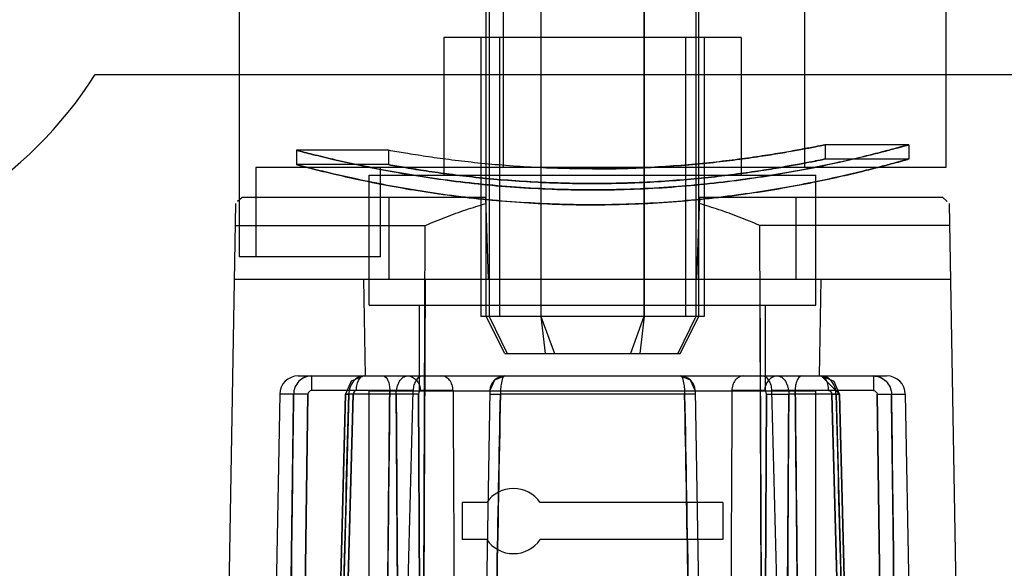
# Model space of a CAD drawing. Header units: millimetres. Extents: x 81 to 687, y 236 to 852.
# Tile 9 of 52: x 115 to 142, y 254 to 269. Entities that reach past the tile are written whole.
import ezdxf

# ---------------------------------------------------------------- set-up
doc = ezdxf.new("R2010")
doc.units = ezdxf.units.MM
doc.header["$LTSCALE"] = 70.538372
doc.layers.get('0').update_dxf_attribs({"linetype": 'CONTINUOUS'})

msp = doc.modelspace()

# ---------------------------------------------------------------- linework, layer by layer
at = {"color": 7, "linetype": 'Continuous'}
for p, q in [((128.043, 272.038), (128.043, 265.038)), ((136.143, 272.038), (136.143, 265.038)), ((120.943, 271.638), (120.943, 262.638)), ((139.943, 271.638), (139.943, 265.038)), ((127.588, 261.038), (127.588, 271.038)), ((127.669, 271.038), (127.669, 261.038)), ((129.053, 271.038), (129.053, 261.038)), ((129.059, 271.038), (129.059, 261.038)), ((131.827, 271.038), (131.827, 261.038)), ((131.834, 271.038), (131.834, 261.038)), ((133.217, 271.038), (133.217, 261.038)), ((133.298, 261.038), (133.298, 271.038)), ((126.443, 268.538), (126.443, 264.838)), ((127.443, 268.538), (126.443, 268.538)), ((127.443, 268.538), (127.443, 261.038)), ((133.443, 268.538), (127.443, 268.538)), ((127.943, 268.538), (127.943, 261.038)), ((132.943, 268.538), (132.943, 261.038)), ((134.443, 268.538), (133.443, 268.538)), ((133.443, 268.538), (133.443, 261.038)), ((134.443, 268.538), (134.443, 264.838)), ((117.076, 267.538), (650.81, 267.538)), ((122.49, 265.503), (122.49, 265.117)), ((124.96, 265.503), (122.49, 265.503)), ((124.96, 265.503), (124.96, 265.117)), ((138.943, 265.652), (136.693, 265.652)), ((136.693, 265.652), (136.693, 265.268)), ((138.943, 265.652), (138.943, 265.268)), ((138.943, 265.268), (136.693, 265.268)), ((121.397, 265.038), (121.397, 262.638)), ((139.943, 265.038), (121.397, 265.038)), ((124.96, 265.117), (122.49, 265.117)), ((124.743, 262.638), (124.743, 265.038)), ((124.443, 261.338), (124.443, 264.838)), ((124.443, 264.838), (136.443, 264.838)), ((136.443, 261.338), (136.443, 264.838)), ((121.023, 264.238), (120.905, 264.127)), ((127.566, 264.238), (121.023, 264.238)), ((127.566, 264.238), (127.643, 262.038)), ((133.32, 264.238), (133.243, 262.038)), ((139.864, 264.238), (133.32, 264.238)), ((139.864, 264.238), (139.981, 264.127)), ((120.847, 264.072), (120.593, 249.538)), ((140.449, 240.594), (140.039, 264.072)), ((120.837, 263.482), (125.947, 263.482)), ((125.87, 243.34), (125.947, 263.482)), ((140.05, 263.482), (134.939, 263.482)), ((135.024, 241.531), (134.939, 263.482)), ((124.743, 262.638), (120.943, 262.638)), ((120.811, 262.038), (140.075, 262.038)), ((124.343, 259.438), (124.298, 262.038)), ((125.942, 262.038), (125.87, 243.34)), ((134.945, 262.038), (135.024, 241.531)), ((136.543, 259.438), (136.589, 262.038)), ((124.443, 261.338), (136.443, 261.338)), ((125.793, 259.038), (125.793, 261.338)), ((135.093, 259.038), (135.093, 261.338)), ((133.443, 261.038), (127.443, 261.038)), ((128.088, 260.038), (127.588, 261.038)), ((127.669, 261.038), (128.148, 260.038)), ((129.053, 261.038), (129.167, 260.038)), ((129.059, 261.038), (129.424, 260.038)), ((131.827, 261.038), (131.463, 260.038)), ((131.834, 261.038), (131.719, 260.038)), ((133.217, 261.038), (132.739, 260.038)), ((132.798, 260.038), (133.298, 261.038)), ((128.088, 260.038), (132.798, 260.038)), ((122.535, 259.438), (138.352, 259.438)), ((122.894, 259.438), (122.894, 259.045)), ((137.079, 258.951), (136.593, 259.438)), ((138.116, 259.423), (137.992, 259.438)), ((137.992, 259.438), (137.992, 259.045)), ((138.233, 259.378), (138.116, 259.423)), ((122.035, 258.947), (121.656, 237.257)), ((122.408, 258.947), (122.035, 258.947)), ((122.79, 258.947), (122.585, 242.535)), ((122.597, 243.835), (122.79, 258.947)), ((125.622, 259.045), (122.894, 259.045)), ((123.806, 258.951), (123.379, 242.538)), ((123.413, 243.838), (123.807, 258.951)), ((123.58, 242.535), (124.007, 258.947)), ((124.007, 258.947), (123.609, 243.835)), ((125.168, 258.947), (123.895, 258.947)), ((124.443, 259.038), (136.443, 259.038)), ((124.443, 242.338), (124.443, 259.038)), ((125.842, 243.835), (125.765, 258.947)), ((125.765, 258.947), (125.847, 242.535)), ((126.695, 259.045), (125.814, 259.045)), ((127.686, 259.045), (127.398, 242.535)), ((132.92, 258.947), (127.967, 258.947)), ((133.2, 259.045), (133.488, 242.535)), ((135.072, 259.045), (134.191, 259.045)), ((135.121, 258.947), (135.039, 242.535)), ((135.044, 243.835), (135.121, 258.947)), ((135.072, 259.045), (135.097, 259.032)), ((137.992, 259.045), (135.265, 259.045)), ((136.991, 258.947), (135.719, 258.947)), ((136.443, 242.338), (136.443, 259.038)), ((136.879, 258.947), (137.277, 243.835)), ((137.307, 242.535), (136.879, 258.947)), ((137.473, 243.838), (137.08, 258.951)), ((137.08, 258.951), (137.507, 242.538)), ((138.289, 243.835), (138.097, 258.947)), ((138.097, 258.947), (138.301, 242.535)), ((138.479, 258.947), (138.852, 258.947)), ((138.852, 258.947), (139.23, 237.257)), ((127.6, 256.038), (126.943, 256.038)), ((126.943, 256.038), (126.943, 255.038)), ((133.943, 256.038), (129.036, 256.038)), ((133.943, 256.038), (133.943, 255.038)), ((127.6, 255.038), (126.943, 255.038)), ((133.943, 255.038), (129.036, 255.038))]:
    msp.add_line(p, q, dxfattribs=at)
for points in [[(122.894, 259.438), (122.77, 259.423), (122.653, 259.378)], [(124.295, 259.438), (123.953, 259.295), (123.807, 258.951)], [(124.295, 259.438), (123.955, 259.297), (123.807, 258.951)], [(128.086, 259.438), (127.806, 259.324), (127.686, 259.045)], [(133.2, 259.045), (133.08, 259.324), (132.8, 259.438)], [(137.079, 258.951), (136.936, 259.292), (136.593, 259.438)], [(125.814, 259.045), (125.789, 259.032), (125.771, 258.996), (125.765, 258.947)], [(135.121, 258.947), (135.115, 258.996), (135.097, 259.032), (135.072, 259.045)]]:
    msp.add_lwpolyline(points, dxfattribs=at)
for centre, radius, start, end in [((107.592, 273.588), 11.25, 227.1666, 327.4675), ((122.535, 258.938), 0.5, 90, 179), ((128.086, 259.038), 0.4, 90, 179), ((132.8, 259.038), 0.4, 1, 90), ((138.352, 258.938), 0.5, 1, 90), ((128.318, 255.538), 0.875, 34.8499, 145.1501), ((128.318, 255.538), 0.875, 214.8499, 325.1501)]:
    msp.add_arc(centre, radius, start, end, dxfattribs=at)
for start_param, end_param in [(-4.667255, -4.655095), (-1.62809, -1.61593)]:
    msp.add_ellipse((130.443, 272.412), major_axis=(0, 181.166), ratio=0.030245, start_param=start_param, end_param=end_param, dxfattribs=at)
for points, knots in [([(122.49, 265.503), (122.632, 265.466), (122.957, 265.382), (123.502, 265.251), (124.157, 265.105), (124.914, 264.954), (125.757, 264.808), (126.675, 264.676), (127.645, 264.567), (128.65, 264.488), (129.673, 264.442), (130.701, 264.433), (131.723, 264.461), (132.727, 264.522), (133.706, 264.615), (134.64, 264.734), (135.516, 264.872), (136.316, 265.021), (137.029, 265.17), (137.645, 265.313), (138.129, 265.433), (138.533, 265.539), (138.724, 265.591), (138.999, 265.667), (138.718, 265.589), (138.529, 265.538), (138.13, 265.433), (137.655, 265.315), (137.049, 265.175), (136.343, 265.026), (135.539, 264.876), (134.651, 264.736), (133.698, 264.614), (132.699, 264.52), (131.677, 264.458), (130.647, 264.433), (129.621, 264.444), (128.608, 264.49), (127.62, 264.569), (126.669, 264.677), (125.766, 264.807), (124.93, 264.951), (124.172, 265.102), (123.511, 265.249), (122.96, 265.382), (122.633, 265.466), (122.49, 265.503)], [0, 0, 0, 0, 0.013253, 0.030201, 0.050538, 0.073727, 0.099729, 0.127671, 0.157267, 0.187646, 0.218516, 0.249555, 0.280314, 0.310574, 0.340253, 0.368864, 0.395448, 0.420123, 0.442221, 0.4612, 0.476667, 0.488316, 0.496158, 0.5, 0.504053, 0.511881, 0.523345, 0.538493, 0.557119, 0.578975, 0.603717, 0.63073, 0.659973, 0.690329, 0.721135, 0.752179, 0.783157, 0.813662, 0.843501, 0.872482, 0.899911, 0.925686, 0.948978, 0.969553, 0.986696, 1, 1, 1, 1]), ([(130.443, 265.002), (130.167, 265.002), (129.619, 265.009), (128.808, 265.043), (128.026, 265.097), (127.287, 265.166), (126.602, 265.247), (125.983, 265.333), (125.443, 265.418), (125.111, 265.476), (124.96, 265.503)], [0, 0, 0, 0, 0.15017, 0.298362, 0.441423, 0.57654, 0.702747, 0.816598, 0.916479, 1, 1, 1, 1]), ([(130.443, 265.002), (130.725, 265.002), (131.283, 265.01), (132.109, 265.045), (132.905, 265.1), (133.658, 265.172), (134.355, 265.256), (134.978, 265.344), (135.521, 265.431), (135.953, 265.507), (136.317, 265.576), (136.491, 265.61), (136.743, 265.662), (136.491, 265.61), (136.319, 265.576), (135.959, 265.508), (135.533, 265.433), (134.996, 265.347), (134.377, 265.258), (133.68, 265.174), (132.922, 265.102), (132.119, 265.045), (131.287, 265.01), (130.726, 265.002), (130.443, 265.002)], [0, 0, 0, 0, 0.067228, 0.133369, 0.197361, 0.257921, 0.314083, 0.364836, 0.408553, 0.444465, 0.472066, 0.490698, 0.5, 0.509399, 0.527857, 0.555065, 0.590446, 0.633639, 0.684074, 0.740258, 0.801229, 0.865838, 0.932554, 1, 1, 1, 1]), ([(122.49, 265.117), (122.632, 265.079), (122.957, 264.995), (123.502, 264.862), (124.157, 264.714), (124.914, 264.561), (125.758, 264.413), (126.676, 264.279), (127.646, 264.168), (128.652, 264.088), (129.675, 264.043), (130.703, 264.033), (131.724, 264.061), (132.728, 264.123), (133.706, 264.218), (134.641, 264.338), (135.516, 264.478), (136.317, 264.629), (137.03, 264.78), (137.646, 264.925), (138.13, 265.046), (138.534, 265.154), (138.725, 265.206), (138.999, 265.283), (138.718, 265.204), (138.529, 265.153), (138.131, 265.047), (137.655, 264.927), (137.05, 264.785), (136.343, 264.634), (135.539, 264.482), (134.651, 264.34), (133.697, 264.216), (132.698, 264.121), (131.676, 264.059), (130.647, 264.033), (129.621, 264.044), (128.609, 264.091), (127.621, 264.171), (126.67, 264.28), (125.767, 264.412), (124.93, 264.558), (124.172, 264.711), (123.511, 264.86), (122.96, 264.994), (122.633, 265.079), (122.49, 265.117)], [0, 0, 0, 0, 0.013257, 0.030214, 0.050565, 0.073767, 0.099788, 0.127741, 0.15735, 0.187725, 0.21858, 0.249597, 0.280333, 0.310569, 0.340236, 0.368842, 0.395427, 0.420111, 0.442219, 0.461206, 0.476676, 0.488324, 0.496163, 0.5, 0.50406, 0.511891, 0.523354, 0.538502, 0.557131, 0.578995, 0.60375, 0.630776, 0.660033, 0.690394, 0.721187, 0.752203, 0.783154, 0.813632, 0.843447, 0.872418, 0.899845, 0.925633, 0.948941, 0.969534, 0.98669, 1, 1, 1, 1]), ([(124.96, 265.117), (125.112, 265.089), (125.448, 265.03), (125.996, 264.943), (126.626, 264.854), (127.329, 264.771), (128.09, 264.7), (128.894, 264.647), (129.721, 264.614), (130.558, 264.606), (131.388, 264.621), (132.199, 264.658), (132.98, 264.716), (133.718, 264.789), (134.4, 264.873), (135.009, 264.961), (135.542, 265.048), (135.966, 265.124), (136.324, 265.193), (136.495, 265.227), (136.743, 265.278), (136.491, 265.226), (136.321, 265.192), (135.965, 265.124), (135.545, 265.049), (135.016, 264.962), (134.405, 264.873), (133.719, 264.789), (132.973, 264.715), (132.185, 264.657), (131.368, 264.62), (130.536, 264.606), (129.702, 264.615), (128.879, 264.647), (128.083, 264.701), (127.328, 264.771), (126.629, 264.854), (125.998, 264.942), (125.449, 265.03), (125.113, 265.089), (124.96, 265.117)], [0, 0, 0, 0, 0.019646, 0.043353, 0.070511, 0.10064, 0.133347, 0.167678, 0.203058, 0.238655, 0.274003, 0.308596, 0.341923, 0.373554, 0.402879, 0.429264, 0.452023, 0.470988, 0.485419, 0.49512, 0.5, 0.505093, 0.514784, 0.529065, 0.547805, 0.570408, 0.596809, 0.626362, 0.658345, 0.692025, 0.726858, 0.762308, 0.797843, 0.832978, 0.866933, 0.899327, 0.929339, 0.95652, 0.9803, 1, 1, 1, 1]), ([(125.947, 263.482), (126.131, 263.561), (126.493, 263.709), (127.035, 263.906), (127.395, 264.02), (127.572, 264.072)], [0, 0, 0, 0, 0.346816, 0.679316, 1, 1, 1, 1]), ([(134.939, 263.482), (134.755, 263.561), (134.393, 263.709), (133.851, 263.906), (133.492, 264.02), (133.314, 264.072)], [0, 0, 0, 0, 0.346816, 0.679316, 1, 1, 1, 1]), ([(122.894, 259.438), (122.831, 259.438), (122.704, 259.413), (122.543, 259.303), (122.435, 259.139), (122.409, 259.011), (122.408, 258.947)], [0, 0, 0, 0, 0.246986, 0.496979, 0.748888, 1, 1, 1, 1]), ([(124.296, 259.438), (124.244, 259.438), (124.135, 259.411), (124.004, 259.298), (123.918, 259.136), (123.897, 259.011), (123.895, 258.947)], [0, 0, 0, 0, 0.222962, 0.463862, 0.725964, 1, 1, 1, 1]), ([(124.096, 259.045), (124.096, 259.139), (124.111, 259.29), (124.234, 259.438), (124.296, 259.438)], [0, 0, 0, 0, 0.602017, 1, 1, 1, 1]), ([(124.817, 259.438), (124.876, 259.438), (124.95, 259.325), (124.986, 259.187), (124.994, 259.093), (124.994, 259.045)], [0, 0, 0, 0, 0.391783, 0.684707, 1, 1, 1, 1]), ([(125.168, 258.947), (125.168, 259.01), (125.182, 259.131), (125.244, 259.291), (125.339, 259.406), (125.428, 259.438), (125.468, 259.438)], [0, 0, 0, 0, 0.302403, 0.578315, 0.808707, 1, 1, 1, 1]), ([(125.468, 259.438), (125.559, 259.438), (125.751, 259.339), (125.813, 259.143), (125.814, 259.045)], [0, 0, 0, 0, 0.483669, 1, 1, 1, 1]), ([(125.887, 259.438), (125.814, 259.438), (125.7, 259.351), (125.638, 259.193), (125.623, 259.096), (125.622, 259.045)], [0, 0, 0, 0, 0.43054, 0.701801, 1, 1, 1, 1]), ([(126.695, 259.045), (126.695, 259.096), (126.679, 259.196), (126.613, 259.325), (126.512, 259.415), (126.427, 259.438), (126.387, 259.438)], [0, 0, 0, 0, 0.279227, 0.540179, 0.778209, 1, 1, 1, 1]), ([(128.086, 259.438), (128.031, 259.438), (128, 259.28), (127.973, 259.132), (127.967, 259.01), (127.967, 258.947)], [0, 0, 0, 0, 0.32273, 0.636723, 1, 1, 1, 1]), ([(132.8, 259.438), (132.856, 259.438), (132.887, 259.28), (132.914, 259.132), (132.919, 259.01), (132.92, 258.947)], [0, 0, 0, 0, 0.32273, 0.636723, 1, 1, 1, 1]), ([(134.5, 259.438), (134.459, 259.438), (134.374, 259.415), (134.273, 259.324), (134.207, 259.196), (134.191, 259.096), (134.191, 259.045)], [0, 0, 0, 0, 0.221902, 0.460461, 0.721688, 1, 1, 1, 1]), ([(135.265, 259.045), (135.263, 259.096), (135.248, 259.194), (135.186, 259.352), (135.072, 259.438), (134.999, 259.438)], [0, 0, 0, 0, 0.299157, 0.57008, 1, 1, 1, 1]), ([(135.419, 259.438), (135.327, 259.438), (135.136, 259.339), (135.074, 259.143), (135.072, 259.045)], [0, 0, 0, 0, 0.483669, 1, 1, 1, 1]), ([(135.419, 259.438), (135.458, 259.438), (135.547, 259.406), (135.642, 259.291), (135.704, 259.131), (135.718, 259.01), (135.719, 258.947)], [0, 0, 0, 0, 0.191279, 0.421684, 0.697616, 1, 1, 1, 1]), ([(136.069, 259.438), (136.01, 259.438), (135.937, 259.325), (135.9, 259.187), (135.892, 259.093), (135.892, 259.045)], [0, 0, 0, 0, 0.391783, 0.684707, 1, 1, 1, 1]), ([(136.791, 259.045), (136.79, 259.139), (136.775, 259.29), (136.652, 259.438), (136.591, 259.438)], [0, 0, 0, 0, 0.602017, 1, 1, 1, 1]), ([(136.991, 258.947), (136.99, 259.011), (136.969, 259.136), (136.883, 259.298), (136.751, 259.411), (136.642, 259.438), (136.591, 259.438)], [0, 0, 0, 0, 0.274053, 0.536136, 0.777021, 1, 1, 1, 1]), ([(137.992, 259.438), (138.055, 259.438), (138.183, 259.413), (138.344, 259.303), (138.451, 259.139), (138.478, 259.011), (138.479, 258.947)], [0, 0, 0, 0, 0.246986, 0.496979, 0.748888, 1, 1, 1, 1]), ([(122.202, 242.535), (122.224, 244.356), (122.269, 248.002), (122.34, 253.472), (122.384, 257.122), (122.407, 258.947)], [0, 0, 0, 0, 0.33297, 0.666306, 1, 1, 1, 1]), ([(122.407, 258.947), (122.386, 257.266), (122.345, 253.906), (122.28, 248.869), (122.239, 245.512), (122.218, 243.835)], [0, 0, 0, 0, 0.333666, 0.667003, 1, 1, 1, 1]), ([(122.79, 258.947), (122.751, 258.948), (122.623, 258.948), (122.496, 258.951), (122.408, 258.947)], [0, 0, 0, 0, 0.30512, 1, 1, 1, 1]), ([(122.79, 258.947), (122.751, 258.948), (122.623, 258.948), (122.496, 258.951), (122.408, 258.947)], [0, 0, 0, 0, 0.30512, 1, 1, 1, 1]), ([(123.895, 258.947), (123.845, 257.119), (123.746, 253.467), (123.606, 247.996), (123.508, 244.354), (123.458, 242.535)], [0, 0, 0, 0, 0.334226, 0.667561, 1, 1, 1, 1]), ([(123.492, 243.835), (123.538, 245.51), (123.629, 248.864), (123.758, 253.901), (123.849, 257.264), (123.895, 258.947)], [0, 0, 0, 0, 0.332506, 0.665841, 1, 1, 1, 1]), ([(124.007, 258.947), (123.943, 258.949), (123.722, 258.955), (123.868, 258.948), (123.895, 258.947)], [0, 0, 0, 0, 0.70266, 1, 1, 1, 1]), ([(124.007, 258.947), (123.943, 258.949), (123.722, 258.955), (123.868, 258.948), (123.895, 258.947)], [0, 0, 0, 0, 0.70266, 1, 1, 1, 1]), ([(124.994, 259.045), (124.974, 257.209), (124.935, 253.538), (124.877, 248.035), (124.839, 244.368), (124.82, 242.535)], [0, 0, 0, 0, 0.333646, 0.666979, 1, 1, 1, 1]), ([(124.833, 243.835), (124.851, 245.523), (124.886, 248.902), (124.94, 253.972), (124.976, 257.354), (124.994, 259.045)], [0, 0, 0, 0, 0.333044, 0.666378, 1, 1, 1, 1]), ([(125.167, 258.947), (125.179, 257.264), (125.201, 253.901), (125.223, 248.864), (125.245, 245.51), (125.256, 243.835)], [0, 0, 0, 0, 0.334157, 0.667496, 1, 1, 1, 1]), ([(125.264, 242.535), (125.251, 244.354), (125.228, 247.996), (125.203, 253.467), (125.18, 257.119), (125.167, 258.947)], [0, 0, 0, 0, 0.332437, 0.665776, 1, 1, 1, 1]), ([(125.765, 258.947), (125.674, 258.951), (125.475, 258.951), (125.276, 258.95), (125.168, 258.947)], [0, 0, 0, 0, 0.457087, 1, 1, 1, 1]), ([(125.765, 258.947), (125.674, 258.951), (125.475, 258.951), (125.276, 258.95), (125.168, 258.947)], [0, 0, 0, 0, 0.457087, 1, 1, 1, 1]), ([(125.199, 242.535), (125.245, 244.364), (125.338, 248.027), (125.479, 253.53), (125.574, 257.205), (125.622, 259.045)], [0, 0, 0, 0, 0.332267, 0.6656, 1, 1, 1, 1]), ([(126.695, 259.045), (126.705, 257.205), (126.724, 253.53), (126.753, 248.027), (126.773, 244.364), (126.784, 242.535)], [0, 0, 0, 0, 0.334397, 0.66773, 1, 1, 1, 1]), ([(127.967, 258.947), (127.934, 257.122), (127.864, 253.472), (127.773, 248.002), (127.703, 244.357), (127.67, 242.535)], [0, 0, 0, 0, 0.333696, 0.667028, 1, 1, 1, 1]), ([(127.685, 258.947), (127.685, 258.954), (127.728, 258.94), (127.771, 258.954), (127.865, 258.946), (127.93, 258.948), (127.967, 258.947)], [0, 0, 0, 0, 0.077397, 0.289457, 0.606807, 1, 1, 1, 1]), ([(127.694, 243.835), (127.724, 245.512), (127.788, 248.869), (127.872, 253.906), (127.936, 257.266), (127.967, 258.947)], [0, 0, 0, 0, 0.332999, 0.666332, 1, 1, 1, 1]), ([(133.202, 258.947), (133.202, 258.954), (133.158, 258.94), (133.115, 258.954), (133.021, 258.946), (132.957, 258.948), (132.92, 258.947)], [0, 0, 0, 0, 0.077397, 0.289457, 0.606807, 1, 1, 1, 1]), ([(133.192, 243.835), (133.162, 245.512), (133.098, 248.869), (133.014, 253.906), (132.95, 257.266), (132.92, 258.947)], [0, 0, 0, 0, 0.332999, 0.666332, 1, 1, 1, 1]), ([(132.92, 258.947), (132.953, 257.122), (133.022, 253.472), (133.113, 248.002), (133.183, 244.357), (133.216, 242.535)], [0, 0, 0, 0, 0.333696, 0.667028, 1, 1, 1, 1]), ([(134.191, 259.045), (134.182, 257.205), (134.163, 253.53), (134.133, 248.027), (134.113, 244.364), (134.103, 242.535)], [0, 0, 0, 0, 0.334397, 0.66773, 1, 1, 1, 1]), ([(135.121, 258.947), (135.212, 258.951), (135.412, 258.951), (135.611, 258.95), (135.719, 258.947)], [0, 0, 0, 0, 0.457087, 1, 1, 1, 1]), ([(135.121, 258.947), (135.212, 258.951), (135.412, 258.951), (135.611, 258.95), (135.719, 258.947)], [0, 0, 0, 0, 0.457087, 1, 1, 1, 1]), ([(135.688, 242.535), (135.642, 244.364), (135.549, 248.027), (135.408, 253.53), (135.313, 257.205), (135.265, 259.045)], [0, 0, 0, 0, 0.332267, 0.6656, 1, 1, 1, 1]), ([(135.622, 242.535), (135.635, 244.354), (135.659, 247.996), (135.683, 253.467), (135.707, 257.119), (135.719, 258.947)], [0, 0, 0, 0, 0.332437, 0.665776, 1, 1, 1, 1]), ([(135.719, 258.947), (135.708, 257.264), (135.686, 253.901), (135.664, 248.864), (135.642, 245.51), (135.63, 243.835)], [0, 0, 0, 0, 0.334157, 0.667496, 1, 1, 1, 1]), ([(136.053, 243.835), (136.036, 245.523), (136, 248.902), (135.946, 253.972), (135.91, 257.354), (135.892, 259.045)], [0, 0, 0, 0, 0.333044, 0.666378, 1, 1, 1, 1]), ([(135.892, 259.045), (135.912, 257.209), (135.951, 253.538), (136.009, 248.035), (136.048, 244.368), (136.067, 242.535)], [0, 0, 0, 0, 0.333646, 0.666979, 1, 1, 1, 1]), ([(136.879, 258.947), (136.944, 258.949), (137.164, 258.955), (137.018, 258.948), (136.991, 258.947)], [0, 0, 0, 0, 0.70266, 1, 1, 1, 1]), ([(136.879, 258.947), (136.944, 258.949), (137.164, 258.955), (137.018, 258.948), (136.991, 258.947)], [0, 0, 0, 0, 0.70266, 1, 1, 1, 1]), ([(136.991, 258.947), (137.041, 257.119), (137.14, 253.467), (137.28, 247.996), (137.379, 244.354), (137.428, 242.535)], [0, 0, 0, 0, 0.334226, 0.667561, 1, 1, 1, 1]), ([(137.394, 243.835), (137.348, 245.51), (137.257, 248.864), (137.129, 253.901), (137.037, 257.264), (136.991, 258.947)], [0, 0, 0, 0, 0.332506, 0.665841, 1, 1, 1, 1]), ([(138.097, 258.947), (138.135, 258.948), (138.263, 258.948), (138.39, 258.951), (138.479, 258.947)], [0, 0, 0, 0, 0.30512, 1, 1, 1, 1]), ([(138.097, 258.947), (138.135, 258.948), (138.263, 258.948), (138.39, 258.951), (138.479, 258.947)], [0, 0, 0, 0, 0.30512, 1, 1, 1, 1]), ([(138.685, 242.535), (138.662, 244.356), (138.617, 248.002), (138.546, 253.472), (138.502, 257.122), (138.479, 258.947)], [0, 0, 0, 0, 0.33297, 0.666306, 1, 1, 1, 1]), ([(138.479, 258.947), (138.5, 257.266), (138.541, 253.906), (138.606, 248.869), (138.647, 245.512), (138.668, 243.835)], [0, 0, 0, 0, 0.333666, 0.667003, 1, 1, 1, 1])]:
    msp.add_open_spline(points, degree=3, knots=knots, dxfattribs=at)
for points in [[(122.894, 259.045), (122.846, 259.045), (122.79, 258.995), (122.79, 258.947)], [(124.096, 259.045), (124.052, 259.045), (124.008, 258.991), (124.007, 258.947)], [(136.791, 259.045), (136.835, 259.045), (136.878, 258.991), (136.879, 258.947)], [(137.992, 259.045), (138.04, 259.045), (138.096, 258.995), (138.097, 258.947)]]:
    msp.add_open_spline(points, degree=3, dxfattribs=at)

doc.saveas('drawing.dxf')
